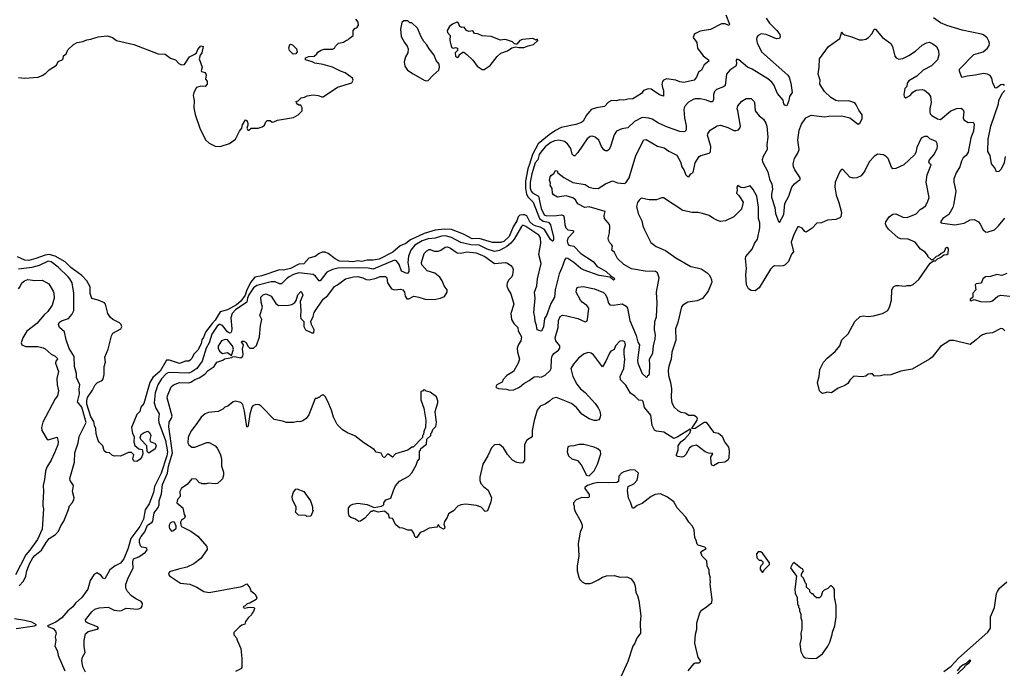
# Model space of a CAD drawing. Extents: x 2239781 to 2394849, y 665654 to 770575.
# Tile 21 of 147: x 2266646 to 2276310, y 702359 to 708750. Entities that reach past the tile are written whole.
import ezdxf

# ---------------------------------------------------------------- set-up
doc = ezdxf.new("R2010")
doc.units = 0

msp = doc.modelspace()

# ---------------------------------------------------------------- linework, layer by layer
at = {"layer": '0CON10XD'}
for points in [[(2273578.3, 708798.3), (2273613.3, 708705), (2273605, 708693.3), (2273569.1, 708709.1), (2273535, 708708.8), (2273427.6, 708652.4), (2273324, 708636), (2273277.5, 708615), (2273267.5, 708605), (2273257.5, 708575), (2273292.5, 708525), (2273299.3, 708469.3), (2273353.6, 708393.6), (2273407.5, 708355), (2273408.3, 708341.7), (2273362.5, 708305), (2273337.5, 708255), (2273307.5, 708235), (2273290, 708185), (2273265, 708156.2), (2273165, 708133.3), (2273125, 708140), (2273085, 708156.7), (2272995, 708170), (2272965, 708157.5), (2272956.4, 708143.6), (2272948.8, 708115), (2272954.2, 708085), (2272964.3, 708055), (2272965, 708000), (2272925, 708012.9), (2272845, 708066), (2272815, 708071.2), (2272770, 708055), (2272750, 708025), (2272665, 707971.2), (2272615, 707970), (2272575, 707958), (2272535, 707963.8), (2272505, 707954), (2272455, 707956), (2272425, 707940.8), (2272385, 707898.8), (2272305.9, 707884.1), (2272255, 707866.2), (2272208.3, 707811.7), (2272175, 707752.5), (2272160.7, 707739.3), (2272105, 707720.8), (2271960.5, 707689.5), (2271905, 707661.2), (2271842.1, 707617.9), (2271735, 707529.3), (2271680, 707425), (2271648.4, 707331.6), (2271633.6, 707285), (2271612, 707165), (2271610.1, 707095), (2271620.4, 707035), (2271635.1, 707005.1), (2271687.3, 706957.3), (2271748.6, 706798.6), (2271785, 706771.5), (2271835, 706760.5), (2271857.2, 706735), (2271885.5, 706614.5), (2271886.8, 706583.2), (2271875, 706576), (2271855, 706590), (2271797.7, 706687.7), (2271755, 706713.3), (2271715, 706721.6), (2271685, 706736.4), (2271652, 706765), (2271625, 706822.4), (2271605, 706833.1), (2271585, 706834.7), (2271555, 706829.6), (2271538.2, 706815), (2271524.8, 706775), (2271489.3, 706715), (2271450.4, 706619.6), (2271399.3, 706570.7), (2271365, 706560.3), (2271285, 706562), (2271155, 706601.3), (2271088.3, 706598.3), (2271003.4, 706643.4), (2270885, 706687.5), (2270815, 706691.9), (2270725, 706681.6), (2270615, 706650.6), (2270481.3, 706588.7), (2270435, 706552.5), (2270381.7, 706528.3), (2270309.4, 706465), (2270175, 706398.6), (2270115, 706387.3), (2270055, 706388.8), (2270005, 706375.2), (2269965, 706380.8), (2269915, 706370.5), (2269875, 706376), (2269785, 706379.5), (2269741.2, 706401.2), (2269675, 706454), (2269645, 706465.8), (2269614.1, 706465.9), (2269585, 706453.8), (2269547.5, 706422.5), (2269485, 706407.8), (2269435, 706350.4), (2269385, 706347.6), (2269305.3, 706305.3), (2269235, 706290.9), (2269195, 706293.9), (2269022.5, 706235), (2268955, 706221.7), (2268910, 706170), (2268871.8, 706088.2), (2268858.3, 706045), (2268816.7, 705985), (2268775, 705949.1), (2268685, 705899.9), (2268615, 705881), (2268565, 705799.2), (2268534.8, 705765.2), (2268469.8, 705680.2), (2268450.5, 705629.5), (2268433.5, 705605), (2268426.8, 705565), (2268395, 705504.3), (2268355.8, 705465), (2268335, 705421.2), (2268320, 705405), (2268305, 705397.5), (2268273.1, 705396.9), (2268215, 705374.5), (2268115, 705407.1), (2268085.6, 705404.4), (2268025, 705297.4), (2267953.5, 705236.5), (2267922.3, 705187.7), (2267865, 704981.2), (2267836, 704945), (2267825, 704902.5), (2267795, 704872.5), (2267742.5, 704745), (2267753.8, 704685), (2267768.8, 704655), (2267766.7, 704605), (2267776.4, 704566.4), (2267816.4, 704536.4), (2267846.7, 704526.7), (2267852.5, 704515), (2267853.3, 704485), (2267843.9, 704456.1), (2267827.7, 704432.3), (2267795, 704411.2), (2267767.5, 704415), (2267756.7, 704435), (2267766.4, 704476.4), (2267745, 704498.8), (2267715, 704497.5), (2267635, 704463.3), (2267595, 704466.7), (2267575, 704461.2), (2267557.7, 704467.7), (2267527.5, 704495), (2267495, 704500), (2267474.2, 704514.2), (2267462, 704565), (2267425, 704600), (2267415, 704618), (2267395, 704681.2), (2267393.2, 704735), (2267379.7, 704765), (2267372.7, 704802.7), (2267345, 704848.5), (2267305.5, 704975), (2267304.3, 705005), (2267312.4, 705037.6), (2267360.1, 705109.9), (2267387.9, 705165), (2267408.9, 705185), (2267454.5, 705205.5), (2267466.4, 705223.6), (2267473.6, 705266.4), (2267473.8, 705345), (2267489.4, 705385), (2267482.5, 705435), (2267515.4, 705515), (2267546.6, 705643.4), (2267559.7, 705670.3), (2267638.8, 705715), (2267647.3, 705732.7), (2267642.5, 705755), (2267625, 705772.5), (2267560, 705805), (2267536.2, 705826.2), (2267510.6, 705865), (2267488.8, 705955), (2267477.7, 705967.7), (2267415.7, 705995.7), (2267355, 706012.5), (2267339.3, 706059.3), (2267338.8, 706125), (2267304.1, 706185), (2267255.9, 706235.9), (2267147.7, 706315), (2267091.1, 706371.1), (2266995, 706428.4), (2266935, 706442.4), (2266895, 706437.6), (2266805, 706402.7), (2266735, 706384.7), (2266695, 706389.1), (2266625, 706419.2)], [(2266635, 708183.1), (2266694.7, 708175.3), (2266826.2, 708185), (2266868.1, 708201.9), (2266904.2, 708225), (2266935, 708256), (2267006, 708304), (2267025, 708340), (2267062.5, 708355), (2267072.5, 708365), (2267076.7, 708395), (2267101.2, 708415), (2267120, 708455), (2267174.2, 708505), (2267210, 708525), (2267265, 708534.4), (2267305, 708551.9), (2267345, 708558), (2267415, 708582), (2267505, 708592.5), (2267555.6, 708575.6), (2267595, 708545.8), (2267767.2, 708507.2), (2268005, 708414.2), (2268072.3, 708412.3), (2268125, 708372), (2268174.1, 708354.1), (2268208.3, 708318.3), (2268235, 708307.5), (2268265, 708310), (2268314.1, 708385.9), (2268365, 708410), (2268382.5, 708425), (2268393.9, 708456.1), (2268425, 708492.5), (2268446.7, 708485), (2268432.5, 708425), (2268418.3, 708401.7), (2268407.5, 708365), (2268436.7, 708285), (2268428.3, 708248.3), (2268431.7, 708241.7), (2268465, 708230), (2268477, 708207), (2268470, 708165), (2268487, 708147), (2268487.5, 708115), (2268467, 708093), (2268425, 708096.7), (2268382.5, 708085), (2268354.2, 708035.8), (2268347.5, 708005), (2268359.4, 707955), (2268354.4, 707885), (2268367.3, 707817.3), (2268415, 707683.3), (2268468.3, 707568.3), (2268505, 707537.5), (2268565, 707507.5), (2268615, 707503.3), (2268706.1, 707533.9), (2268763, 707577), (2268803.9, 707656.1), (2268826.1, 707683.9), (2268834.1, 707715.9), (2268863, 707767), (2268875, 707760), (2268886.2, 707735), (2268886.7, 707715), (2268876.7, 707685), (2268885, 707663.8), (2268896, 707664), (2268917, 707683), (2268985, 707683.8), (2269025, 707696.2), (2269050, 707715), (2269062.5, 707747.5), (2269075, 707760), (2269105, 707760), (2269125, 707743.3), (2269140, 707745), (2269175, 707763.3), (2269335, 707788.1), (2269378.8, 707815), (2269417.5, 707855), (2269420, 707885), (2269405, 707910), (2269385, 707910), (2269371.7, 707921.7), (2269361.7, 707931.7), (2269360, 707945), (2269378.3, 707951.7), (2269408.3, 707981.7), (2269441.7, 707988.3), (2269468.3, 708001.7), (2269525, 708012.5), (2269575, 708006.7), (2269611.7, 707991.7), (2269623.6, 707993.6), (2269763.8, 708086.2), (2269905, 708128.8), (2269917.5, 708155), (2269911.2, 708175), (2269839.5, 708229.5), (2269794.1, 708244.1), (2269715, 708282.5), (2269625, 708310), (2269543, 708323), (2269517, 708337), (2269450, 708355), (2269450, 708375), (2269485, 708387.5), (2269535, 708392.5), (2269562.5, 708415), (2269570.7, 708429.3), (2269605, 708450), (2269635, 708460), (2269715, 708460), (2269735, 708470), (2269745, 708490), (2269775, 708520), (2269825, 708530), (2269855, 708550), (2269868.3, 708551.7), (2269880, 708565), (2269920, 708595), (2269920, 708645), (2269940, 708665), (2269955, 708670), (2269972.5, 708695), (2269966.7, 708725), (2269946.4, 708756.4)], [(2273973.5, 708765), (2274005, 708716), (2274077.5, 708645), (2274105.6, 708605.6), (2274110, 708585), (2274103.6, 708566.4), (2274075, 708562), (2273972.5, 708605), (2273925, 708610), (2273893.9, 708596.1), (2273882.3, 708577.7), (2273879.2, 708555), (2273885, 708523.3), (2273927.5, 708435), (2274183.8, 708205), (2274196.7, 708185), (2274214.3, 708125), (2274226.4, 708033.6), (2274200, 707995), (2274196, 707955), (2274175, 707902.5), (2274155, 707910), (2274146, 707925), (2274139.4, 707959.4), (2274085.4, 708025.4), (2274049.2, 708109.2), (2274027.2, 708137.2), (2273988.5, 708168.5), (2273835, 708262.5), (2273788, 708285), (2273705, 708356.7), (2273685, 708362.5), (2273677, 708353), (2273680, 708315), (2273673.3, 708295), (2273616.6, 708253.4), (2273584.5, 708215.5), (2273570.8, 708105), (2273555, 708091.9), (2273484, 708065), (2273465, 708046), (2273456.2, 708015), (2273455.3, 707964.7), (2273445, 707944.3), (2273425, 707942.7), (2273388.3, 707958.3), (2273325, 707973.7), (2273276.7, 707973.3), (2273255, 707966.5), (2273211.8, 707938.2), (2273178.5, 707905), (2273166.5, 707885), (2273163.8, 707865), (2273172, 707785), (2273188, 707708), (2273188.1, 707671.9), (2273180, 707655), (2273165, 707649.4), (2273125, 707651.2), (2273005.3, 707695.3), (2272915, 707732.2), (2272855, 707772.2), (2272822.4, 707782.4), (2272755, 707790.6), (2272681.2, 707748.8), (2272615, 707687.1), (2272555, 707677.5), (2272505, 707654.2), (2272481.4, 707618.6), (2272445, 707503.3), (2272430, 707475), (2272415, 707461.2), (2272395, 707462), (2272380.3, 707470.3), (2272355.6, 707505), (2272328.6, 707565), (2272295, 707597.1), (2272265, 707605.6), (2272245, 707602.9), (2272215, 707578.9), (2272125, 707444.3), (2272095, 707414.2), (2272084.3, 707414.3), (2272069.5, 707429.5), (2272055.4, 707485), (2272021.7, 707531.7), (2271992.2, 707552.2), (2271936.3, 707566.3), (2271895, 707559.1), (2271859.1, 707545), (2271805.2, 707504.8), (2271771.7, 707461.7), (2271745, 707424.5), (2271731.9, 707375), (2271704, 707345), (2271673.1, 707235), (2271657.1, 707155), (2271655.8, 707095.8), (2271665, 707064.5), (2271678.3, 707048.3), (2271737.7, 707015), (2271764.8, 706895.2), (2271795, 706834.8), (2271815, 706824.5), (2271915, 706827.1), (2271964.6, 706834.6), (2271985, 706825.8), (2271991.5, 706805), (2271995.3, 706735), (2272006, 706705), (2272025, 706684.7), (2272075, 706677.9), (2272085.8, 706665), (2272027, 706603), (2272020.6, 706575), (2272026.7, 706546.7), (2272036.6, 706536.6), (2272085, 706525.4), (2272154.1, 706454.1), (2272275, 706375.4), (2272315, 706326.9), (2272335, 706316.2), (2272400.8, 706275), (2272450, 706230), (2272476.7, 706215), (2272486.7, 706205), (2272475, 706192), (2272440, 706220), (2272335, 706237.9), (2272185, 706289.1), (2272155, 706305.5), (2272085.2, 706365.2), (2272025, 706405.5), (2272005, 706408.9), (2271995, 706395.7), (2271967.3, 706312.7), (2271940, 706255), (2271901.3, 706095), (2271895.7, 706025), (2271857.7, 705962.3), (2271815, 705846), (2271795.4, 705814.6), (2271786.2, 705733.8), (2271775, 705702.5), (2271765, 705690), (2271724, 705704), (2271720, 705745), (2271704.6, 705785), (2271702.4, 705827.6), (2271690.9, 705875), (2271705.3, 706015), (2271698.8, 706075), (2271723.2, 706135), (2271727.5, 706205), (2271765.3, 706355), (2271741.5, 706445), (2271761.9, 706555), (2271756.1, 706606.1), (2271741.2, 706635), (2271615, 706718.5), (2271585, 706730.8), (2271570.1, 706719.9), (2271498.6, 706595), (2271465.7, 706554.3), (2271427.2, 706522.8), (2271355, 706483.5), (2271305, 706474), (2271235, 706495.2), (2271155, 706534.2), (2271075, 706540.1), (2270975, 706561.3), (2270885, 706609.1), (2270825, 706625.5), (2270786.6, 706623.5), (2270725, 706603.6), (2270655, 706598.3), (2270595, 706577.9), (2270525.3, 706535), (2270485.7, 706485), (2270463.3, 706426.7), (2270456, 706366), (2270465.8, 706305), (2270463.9, 706276.1), (2270455, 706260), (2270445, 706256.9), (2270395, 706280.5), (2270371.8, 706345), (2270345, 706380), (2270325, 706389.2), (2270115, 706299), (2270065, 706309.2), (2269975, 706313.4), (2269768.6, 706308.6)], [(2276311.2, 708105), (2276295, 708113.1), (2276275, 708108.5), (2276235, 708080), (2276218.8, 708078.8), (2276212, 708105), (2276197.5, 708127.5), (2276188.5, 708175), (2276170.2, 708200.2), (2276145, 708214.4), (2276105, 708221.5), (2276025, 708204.1), (2275945, 708195.4), (2275891.7, 708181.7), (2275869.2, 708245), (2275871.2, 708265), (2276011.7, 708408.3), (2276102.5, 708435), (2276145, 708471.2), (2276162, 708495), (2276166, 708515), (2276159.5, 708539.5), (2276140.5, 708570.5), (2276105, 708600), (2276085, 708606.7), (2275895, 708645.8), (2275745, 708691.4), (2275685, 708718.9), (2275615, 708769.6)], [(2270635, 708150), (2270655, 708152.5), (2270703.6, 708206.4), (2270760, 708255), (2270767.5, 708285), (2270761.7, 708311.7), (2270735, 708350), (2270715, 708400), (2270663.9, 708463.9), (2270643, 708503), (2270612.5, 708535), (2270585, 708580), (2270550, 708665), (2270495, 708720), (2270475, 708720), (2270455, 708740), (2270415, 708740), (2270398.3, 708721.7), (2270383.9, 708656.1), (2270391.2, 708585), (2270423.8, 708525), (2270450.6, 708490.6), (2270457.5, 708465), (2270454.3, 708425), (2270433.8, 708385), (2270420, 708335), (2270425, 708292.5), (2270453.8, 708255), (2270507.9, 708217.9), (2270615, 708156.7), (2270635, 708150)], [(2271205, 708260), (2271265, 708300), (2271331.4, 708388.6), (2271368.1, 708421.9), (2271435, 708444.2), (2271475, 708473.3), (2271515, 708483.3), (2271546.4, 708476.4), (2271595, 708477.5), (2271635, 708494.2), (2271690, 708505), (2271730, 708545), (2271728.3, 708558.3), (2271715, 708550), (2271683.6, 708563.6), (2271580, 708555), (2271556.1, 708543.9), (2271525, 708510), (2271515, 708510), (2271503.6, 708513.6), (2271483.6, 708533.6), (2271425, 708552), (2271405, 708556.2), (2271365, 708547.5), (2271275, 708583.3), (2271185, 708590), (2271141.7, 708611.7), (2271110, 708615), (2271095, 708640), (2271053, 708633), (2271030, 708645), (2271007, 708677), (2270985, 708672.5), (2270965, 708683.3), (2270953.3, 708715), (2270935, 708726), (2270893.4, 708706.6), (2270865, 708683.3), (2270842.5, 708645), (2270843.3, 708625), (2270870, 708595), (2270866.7, 708545), (2270885, 708477.5), (2270905, 708470), (2270925, 708477.5), (2270941.7, 708471.7), (2270941.7, 708448.3), (2270920, 708425), (2270925, 708390), (2270931.7, 708381.7), (2270945, 708380), (2270960, 708395), (2270960, 708405), (2270995, 708430), (2271005, 708430), (2271035, 708407.5), (2271095, 708353.3), (2271136.7, 708295), (2271185, 708261.2), (2271205, 708260)], [(2272904.2, 705964.2), (2272896.8, 706075), (2272921.1, 706215), (2272905, 706263.8), (2272885, 706278.1), (2272785, 706278.5), (2272651.9, 706301.9), (2272576.5, 706346.5), (2272513.3, 706405), (2272485, 706463.3), (2272457.5, 706485), (2272463.3, 706525), (2272455, 706542.5), (2272437.7, 706557.7), (2272425.8, 706585), (2272423.1, 706605), (2272434.2, 706655), (2272438.8, 706718.8), (2272435, 706736.7), (2272385, 706797.5), (2272382.5, 706825), (2272393.3, 706865), (2272235, 706912), (2272194.3, 706904.3), (2272125, 706941.2), (2272100.3, 706980.3), (2272075, 706999.2), (2272008.3, 707018.3), (2271962.3, 707012.3), (2271925, 707007.5), (2271885, 707028.8), (2271875.8, 707045), (2271872.3, 707092.3), (2271853.8, 707125), (2271856.2, 707145), (2271847.5, 707175), (2271852.5, 707205), (2271866.1, 707223.9), (2271889.3, 707240.7), (2271905, 707267.5), (2271920, 707265), (2271927.5, 707245), (2271988.3, 707198.3), (2272075, 707149.4), (2272195, 707132.5), (2272236.7, 707105), (2272274.6, 707094.6), (2272325, 707093.1), (2272395, 707138.1), (2272465, 707165.6), (2272515, 707147.8), (2272580.3, 707139.7), (2272595, 707148.8), (2272629.4, 707195), (2272694.4, 707415), (2272771.7, 707568.3), (2272795, 707574.2), (2272905, 707506.9), (2272972.4, 707492.4), (2273017.3, 707457.3), (2273095, 707418), (2273132.9, 707355), (2273145.6, 707305), (2273165.8, 707275), (2273185, 707227.5), (2273199.3, 707209.3), (2273215, 707207.5), (2273233.3, 707235), (2273255, 707250), (2273274.6, 707345.4), (2273314.2, 707405), (2273332.9, 707417.1), (2273412, 707438), (2273427.8, 707452.2), (2273428.2, 707505), (2273398, 707615), (2273400.3, 707629.7), (2273424.2, 707665.8), (2273492.8, 707707.2), (2273525, 707714.4), (2273595, 707690.4), (2273655, 707660.7), (2273675, 707660.4), (2273700.4, 707669.6), (2273715.4, 707684.6), (2273721.1, 707705), (2273695.7, 707855), (2273687.5, 707875), (2273694, 707905), (2273735, 707951.2), (2273775, 707976.9), (2273825.7, 707975.7), (2273851.2, 707951.2), (2273858, 707935), (2273865.8, 707855), (2273904.2, 707805), (2273945, 707774), (2273968.9, 707735), (2273978.2, 707705), (2273989.4, 707595), (2273978.9, 707525), (2273983.6, 707475), (2273942.1, 707405), (2273933.1, 707375), (2273937.7, 707355), (2273988, 707255), (2274004.7, 707185), (2274027.2, 707135), (2274033.9, 707085), (2274024.1, 707035), (2274025, 707006.7), (2274058.5, 706905), (2274065.4, 706845), (2274095, 706766.7), (2274105, 706757.5), (2274146.7, 706835), (2274155.3, 706944.7), (2274195, 707015.8), (2274225.9, 707104.1), (2274251.7, 707138.3), (2274287, 707167), (2274305, 707181.2), (2274307.5, 707195), (2274254.1, 707274.1), (2274240.9, 707305), (2274238.5, 707335), (2274250.5, 707385), (2274282.1, 707437.9), (2274296.4, 707475), (2274283.8, 707565), (2274295.4, 707665), (2274319.5, 707725), (2274362.9, 707787.1), (2274415, 707812.5), (2274545, 707796.9), (2274586.6, 707803.4), (2274715, 707805.7), (2274795, 707785.8), (2274875, 707723.8), (2274893.3, 707735), (2274916.2, 707775), (2274915, 707816.7), (2274881.3, 707861.3), (2274855.8, 707915), (2274841.7, 707931.7), (2274785, 707952.5), (2274685, 707950), (2274655, 707957.7), (2274608.5, 707985), (2274545.3, 708045.3), (2274500, 708115), (2274502.5, 708155), (2274483.8, 708215), (2274494.2, 708285), (2274496.2, 708365), (2274585, 708488), (2274695, 708566.7), (2274715, 708630), (2274723.3, 708613.3), (2274740, 708600), (2274815, 708581.4), (2274885, 708552.9), (2274918.3, 708551.7), (2274951.4, 708558.6), (2274976.7, 708575), (2275013.3, 708615), (2275033.6, 708656.4), (2275045, 708656.7), (2275114.5, 708574.5), (2275197.3, 708517.3), (2275212, 708485), (2275235, 708392.5), (2275247.5, 708375), (2275275, 708361.2), (2275315, 708368.8), (2275372.7, 708397.3), (2275437.9, 708442.1), (2275505, 708501.2), (2275546.1, 708523.9), (2275575, 708528.8), (2275607, 708513), (2275644, 708485), (2275664.3, 708445), (2275668.6, 708405), (2275653.4, 708356.6), (2275595, 708298.1), (2275514.2, 708255), (2275452.9, 708195), (2275371.7, 708148.3), (2275356.7, 708125), (2275352.5, 708095), (2275333.8, 708075), (2275323.8, 708015), (2275327.5, 707995), (2275345, 707982.5), (2275385, 708006), (2275412.5, 708037.5), (2275445, 708056.7), (2275505, 708064.7), (2275525, 708058.9), (2275566.1, 708026.1), (2275583.9, 707995), (2275591.8, 707935), (2275578.2, 707875), (2275577.9, 707845), (2275583.1, 707825), (2275599.6, 707809.6), (2275655, 707774.6), (2275685, 707770.6), (2275785, 707855.6), (2275845, 707877.5), (2275885, 707881.2), (2275906.1, 707866.1), (2275913.8, 707845), (2275905.8, 707785), (2275912, 707765), (2275955, 707740), (2276005, 707743.3), (2276013.8, 707725), (2276006.9, 707655), (2275979.8, 707590.2), (2275955, 707447.5), (2275935.6, 707415), (2275907.7, 707392.3), (2275888.5, 707361.5), (2275872.5, 707305), (2275836.5, 707245), (2275813.9, 707186.1), (2275812.9, 707155), (2275832.5, 707065), (2275815.7, 706945), (2275804.2, 706905), (2275766.7, 706835), (2275705, 706795.6), (2275684.3, 706764.3), (2275690, 706755), (2275705, 706750.6), (2275825, 706733.8), (2275915, 706751.6), (2275975, 706784.6), (2276015, 706786.5), (2276055, 706764.2), (2276072.8, 706742.8), (2276101.9, 706685), (2276125, 706666.7), (2276142.2, 706662.2), (2276215, 706685.4), (2276252.5, 706725), (2276315, 706800.8)], [(2269331.7, 708411.7), (2269295, 708446.2), (2269287.1, 708475), (2269297.5, 708505), (2269305, 708508.8), (2269322.3, 708502.3), (2269363.2, 708463.2), (2269370, 708435), (2269355, 708413.3), (2269331.7, 708411.7)], [(2276317.1, 707405), (2276309.2, 707345), (2276278.3, 707281.7), (2276255, 707258.8), (2276234.1, 707254.1), (2276216, 707295), (2276183.8, 707335), (2276172.5, 707415), (2276148.8, 707455), (2276150.5, 707575), (2276176.6, 707705), (2276252.9, 707925), (2276257.1, 707955), (2276290, 708025), (2276315.8, 708055)], [(2276315, 705693.8), (2276295, 705712.5), (2276275, 705718), (2276192.5, 705675), (2276135, 705668.8), (2276095, 705654), (2276065, 705636), (2276035, 705604), (2275975, 705560), (2275815, 705600), (2275775, 705599.2), (2275685, 705540.8), (2275600.8, 705435), (2275576.1, 705413.9), (2275405, 705315.8), (2275295, 705297.5), (2275195, 705262), (2275159.3, 705259.3), (2275135, 705262.5), (2275095, 705252.5), (2275035, 705250), (2275015, 705270), (2274995, 705272.5), (2274975, 705267.5), (2274951.7, 705248.3), (2274915, 705242.5), (2274833, 705247), (2274795, 705210), (2274772.5, 705175), (2274745, 705156.7), (2274679.3, 705130.7), (2274615, 705083.3), (2274575, 705090.8), (2274525, 705076.7), (2274515, 705083.3), (2274496.2, 705105), (2274476.7, 705185), (2274493.8, 705246.2), (2274498.8, 705315), (2274536, 705385), (2274571.2, 705425), (2274648.7, 705491.3), (2274694, 705545), (2274714, 705605), (2274775.8, 705664.2), (2274842.5, 705785), (2274895, 705833.3), (2274925, 705840), (2274975, 705833.8), (2275025, 705840), (2275115.9, 705864.1), (2275165.9, 705894.1), (2275186.2, 705935), (2275203.3, 705995), (2275207.5, 706095), (2275223.6, 706126.4), (2275245, 706137.5), (2275275, 706140), (2275335, 706132.5), (2275355, 706140), (2275391.7, 706138.3), (2275415, 706147.5), (2275471.7, 706198.3), (2275580.7, 706359.3), (2275615, 706380), (2275635, 706380), (2275655, 706400), (2275685, 706412.5), (2275715, 706440), (2275745, 706442.5), (2275757.5, 706455), (2275762.5, 706502.5), (2275745, 706512.5), (2275732.5, 706505), (2275719.3, 706470.7), (2275690, 706455), (2275665, 706430), (2275640, 706425), (2275608.3, 706391.7), (2275595, 706390), (2275560, 706425), (2275560, 706435), (2275532.5, 706465), (2275488.8, 706495), (2275435, 706564), (2275365, 706593.5), (2275295, 706598.2), (2275267.7, 706607.7), (2275172.7, 706692.7), (2275150, 706725), (2275143.1, 706745), (2275148.1, 706765), (2275180.4, 706815), (2275215, 706841.1), (2275245, 706844.3), (2275315, 706810), (2275355, 706805.7), (2275445, 706844.3), (2275483.2, 706886.8), (2275517.5, 706905), (2275535, 706922.5), (2275555, 706959.2), (2275571.5, 707005), (2275543.1, 707155), (2275551.9, 707225), (2275593.3, 707325), (2275575, 707337.5), (2275570, 707355), (2275576, 707375), (2275617.4, 707422.6), (2275650.9, 707485), (2275654.4, 707505), (2275652.3, 707532.3), (2275642, 707552), (2275580.3, 707580.3), (2275555, 707602), (2275525, 707602), (2275493.8, 707585), (2275452.5, 707495), (2275441.4, 707445), (2275428.7, 707421.3), (2275325, 707323.8), (2275245, 707288.8), (2275216.4, 707286.4), (2275202.3, 707302.3), (2275171.2, 707385), (2275155, 707403.3), (2275125, 707421.2), (2275065, 707428.8), (2275033, 707407), (2274983.3, 707355), (2274941.2, 707265), (2274905, 707216.7), (2274863.8, 707196.2), (2274825, 707193.3), (2274793.9, 707203.9), (2274725, 707277.5), (2274713, 707277), (2274695, 707260), (2274650, 707155), (2274648, 707105), (2274660, 707025), (2274686.2, 706955), (2274711.2, 706855), (2274706.7, 706815), (2274695, 706803.8), (2274655, 706788), (2274575, 706780), (2274515, 706756.2), (2274468.3, 706751.7), (2274425, 706702.5), (2274366.4, 706663.6), (2274350.7, 706670.7), (2274325, 706702.5), (2274295, 706716), (2274282.5, 706715), (2274247.1, 706645), (2274217.5, 706565), (2274239.5, 706470.5), (2274222.2, 706447.8), (2274190.6, 706375), (2274157.9, 706342.1), (2274138.1, 706331.9), (2274105, 706328.2), (2274055, 706332.9), (2274035, 706320.6), (2274015, 706298.1), (2273905, 706115.7), (2273865, 706086.5), (2273825, 706089.6), (2273798.1, 706105), (2273780.5, 706145), (2273772.3, 706245), (2273778.2, 706305), (2273769.6, 706405), (2273773.5, 706425), (2273835, 706497.1), (2273857.9, 706552.1), (2273887.1, 706595), (2273910, 706705), (2273909.2, 706755), (2273897.7, 706797.7), (2273898.3, 706908.3), (2273882.5, 707015), (2273845, 707082.5), (2273815, 707116.7), (2273755, 707097.5), (2273723, 707103), (2273695, 707122.5), (2273683.8, 707105), (2273687.5, 707075), (2273682.5, 707045), (2273705, 707022.5), (2273747.7, 706957.7), (2273730.7, 706889.3), (2273655, 706813.8), (2273575, 706773.8), (2273525, 706768.8), (2273496.1, 706776.1), (2273457.1, 706797.1), (2273412.5, 706825), (2273347, 706847), (2273305, 706855.8), (2273245, 706855.8), (2273155, 706874.3), (2272965, 707000), (2272945, 707000), (2272895, 706980), (2272825, 706981.2), (2272745, 706995.8), (2272725, 706978.8), (2272710.8, 706955), (2272700.8, 706915), (2272715.8, 706845), (2272752.5, 706775), (2272762.5, 706725), (2272779.2, 706685), (2272840.7, 706560.7), (2272891.7, 706521.7), (2272985, 706483.8), (2273085, 706410), (2273233.3, 706325), (2273295, 706312.5), (2273333.9, 706303.9), (2273392.5, 706265), (2273412.5, 706245), (2273425, 706220), (2273436.7, 706195), (2273439.3, 706170.7), (2273403.3, 706085), (2273347.3, 706012.7), (2273295, 705990), (2273202.5, 705975), (2273155.6, 705944.4), (2273142, 705928), (2273106.4, 705775), (2273083.5, 705715), (2273087.4, 705602.6), (2273047.1, 705485), (2273040.6, 705415), (2273017.3, 705347.3), (2273010, 705305), (2273014.6, 705255), (2273034.6, 705185), (2273042.6, 705122.6), (2273039.1, 705035), (2273045.5, 704985), (2273069.1, 704945), (2273105, 704911.5), (2273135, 704896.2), (2273178.8, 704888.8)], [(2267292.2, 702342.2), (2267265.7, 702395), (2267254.4, 702455), (2267262.7, 702487.3), (2267288.9, 702535), (2267279.1, 702589.1), (2267278.2, 702651.8), (2267293.1, 702716.9), (2267317.9, 702742.1), (2267406, 702764), (2267418, 702775), (2267410, 702785), (2267307.1, 702825), (2267295.6, 702835), (2267293.5, 702855), (2267355, 702934.3), (2267385, 702958.6), (2267425, 702974), (2267515, 702980), (2267571.7, 702951.7), (2267625, 702944.3), (2267645, 702947.1), (2267691.3, 702968.7), (2267805, 702960.5), (2267837.6, 702972.4), (2267849.3, 702990.7), (2267850, 703015), (2267837.5, 703035), (2267785, 703062.9), (2267745, 703092.5), (2267704.5, 703135), (2267688.1, 703165), (2267686.9, 703205), (2267714.1, 703275.9), (2267758.6, 703361.4), (2267755.9, 703425), (2267764.6, 703455), (2267815, 703472.7), (2267880.4, 703519.6), (2267898.5, 703541.5), (2267895.5, 703555), (2267885, 703562.3), (2267845, 703568.4), (2267831, 703581), (2267820.7, 703615), (2267823.3, 703645), (2267837.1, 703672.9), (2267875, 703721.2), (2267899.5, 703785), (2267945, 703813.6), (2267952.9, 703825), (2267964.7, 703905.3), (2268005, 703958.6), (2268015.8, 703984.2), (2268014.7, 704025), (2268038, 704092), (2268047.1, 704182.9), (2268095.5, 704295), (2268107.1, 704365), (2268145.1, 704495), (2268109, 704751), (2268112.4, 704797.6), (2268136.8, 704835), (2268141.8, 704855), (2268094, 705036), (2268095.4, 705055), (2268132.1, 705145), (2268154.2, 705165), (2268215, 705185.9), (2268305, 705183.2), (2268325, 705189.2), (2268363.4, 705216.6), (2268406.7, 705233.3), (2268462.5, 705267.5), (2268495, 705302.9), (2268553.8, 705345), (2268580, 705385), (2268640, 705405), (2268655, 705417.5), (2268727, 705433), (2268735, 705440), (2268755, 705442.5), (2268815, 705428), (2268835, 705443.8), (2268838.9, 705465), (2268832.3, 705515), (2268843.1, 705555), (2268824, 705585), (2268827.5, 705592.5), (2268845, 705593.8), (2268868.3, 705578.3), (2268885, 705543.3), (2268905, 705523.8), (2268940, 705525), (2268970.7, 705549.3), (2268998.8, 705635), (2269010, 705745), (2269023.6, 705803.6), (2269002, 705845), (2269030, 705925), (2269015.6, 705975), (2269013.3, 706025), (2269035, 706048.9), (2269066.3, 706056.3), (2269113.3, 706035), (2269161.1, 705961.1), (2269185, 705942.5), (2269285.5, 705944.5), (2269317.9, 705952.1), (2269347, 705973), (2269359.5, 705990.5), (2269375, 706047.5), (2269405, 706080), (2269415, 706070), (2269423.8, 706045), (2269398.3, 705981.7), (2269404.4, 705894.4), (2269400.9, 705835), (2269405, 705813.8), (2269435.8, 705784.2), (2269435.7, 705735.7), (2269452.4, 705702.4), (2269512.6, 705672.6), (2269534.5, 705675.5), (2269536.2, 705705), (2269508.9, 705755), (2269504.4, 705785), (2269527.8, 705835), (2269537.8, 705875), (2269625, 706004), (2269669.8, 706040.2), (2269735, 706130), (2269765.6, 706144.4), (2269845, 706205.8), (2269922.5, 706225), (2269965, 706227.1), (2270015, 706213.6), (2270045, 706197.8), (2270075, 706195.5), (2270145, 706210), (2270185, 706227.1), (2270236.2, 706226.2), (2270250, 706215), (2270256.4, 706165), (2270294.2, 706105), (2270325, 706096.9), (2270385, 706104), (2270405, 706097.5), (2270424.2, 706075), (2270429.1, 706035), (2270445, 706009.4), (2270465, 706006.9), (2270515, 706033.1), (2270564.2, 706025.8), (2270625, 706004.4), (2270715, 706001.1), (2270774.6, 706015.4), (2270815, 706032.5), (2270840, 706075), (2270840, 706095), (2270810.8, 706135), (2270794, 706185), (2270770.6, 706220.6), (2270721.7, 706261.7), (2270645, 706282), (2270592.1, 706342.1), (2270590, 706365), (2270615.8, 706454.2), (2270640.9, 706479.1), (2270665, 706492), (2270675, 706494), (2270715, 706476.9), (2270755, 706477.1), (2270780, 706485), (2270823.2, 706516.8), (2270845, 706518.1), (2270875, 706505.6), (2270939.4, 706459.4), (2270975, 706456.9), (2271035, 706468.3), (2271125, 706460), (2271211.9, 706425), (2271304.7, 706354.7), (2271415, 706366.2), (2271435, 706360), (2271466.7, 706335), (2271483.3, 706315), (2271490, 706295), (2271483.3, 706245), (2271476.1, 706223.9), (2271447.5, 706195), (2271430, 706165), (2271427, 706137), (2271439.3, 706099.3), (2271465, 706057.5), (2271497.1, 705955), (2271466.7, 705865), (2271473.9, 705803.9), (2271494.4, 705764.4), (2271536.7, 705725), (2271537.5, 705695), (2271570, 705635), (2271566, 705595), (2271540.3, 705559.7), (2271529.2, 705525), (2271532.5, 705485), (2271552, 705415), (2271538.6, 705375), (2271491.4, 705295), (2271426.5, 705253.5), (2271390, 705215), (2271381.2, 705188.8), (2271329.2, 705165), (2271320.6, 705145), (2271328, 705135), (2271345, 705128.5), (2271425, 705120.6), (2271455, 705112), (2271495, 705115.8), (2271550.2, 705139.8), (2271595, 705176.8), (2271645.6, 705204.4), (2271695, 705241.5), (2271725, 705246.6), (2271745, 705242.5), (2271765, 705240), (2271805, 705258.1), (2271853.8, 705305), (2271862.7, 705325), (2271865, 705420), (2271872.1, 705445), (2271889.5, 705470.5), (2271934.3, 705505), (2271946.9, 705525), (2271946.9, 705545), (2271908.6, 705595), (2271900, 705625), (2271930, 705725), (2271935.6, 705794.4), (2271950, 705835), (2271973.2, 705846.8), (2272017.7, 705842.3), (2272125, 705814.4), (2272195, 705780.8), (2272210.9, 705789.1), (2272220, 705805), (2272232.9, 705915), (2272213.6, 705943.6), (2272166.1, 705976.1), (2272151.1, 705995), (2272107.1, 706075), (2272113.1, 706116.9), (2272125.8, 706124.2), (2272175, 706130), (2272287.1, 706107.1), (2272375, 706071.4), (2272393, 706053), (2272407.5, 706025), (2272425.4, 705965.4), (2272438.9, 705948.9), (2272475, 705944.6), (2272558.5, 705958.5), (2272597.1, 705935), (2272612.5, 705915), (2272635.9, 705795), (2272697.2, 705647.2), (2272712.9, 705582.9), (2272730, 705555), (2272710, 705405), (2272712.9, 705375), (2272754.3, 705274.3), (2272795, 705240), (2272808.3, 705241.7), (2272810, 705255), (2272820, 705260), (2272826.7, 705273.3), (2272831.9, 705355), (2272828.6, 705415), (2272858.8, 705475), (2272865.4, 705545), (2272884.4, 705614.4), (2272886.4, 705655), (2272877.7, 705705), (2272880, 705785), (2272895, 705830), (2272904.2, 705964.2)], [(2266641.9, 703188.1), (2266683.1, 703235), (2266706.8, 703285), (2266716, 703335), (2266741.9, 703405), (2266775.3, 703465), (2266793.9, 703486.1), (2266861.2, 703538.8), (2266905.2, 703615), (2266935, 703653.9), (2266997.5, 703695), (2267026.1, 703725), (2267050.5, 703779.5), (2267080.6, 703825), (2267125, 703937.5), (2267133.3, 703975), (2267160.8, 704005), (2267176.9, 704035), (2267179.4, 704055), (2267165.8, 704115), (2267172.9, 704175), (2267141.4, 704225), (2267138.6, 704245), (2267184.4, 704405), (2267188.5, 704495), (2267221.1, 704595), (2267231, 704655), (2267298.4, 704795), (2267255, 704943.5), (2267214.2, 704995.8), (2267233.5, 705075), (2267228.2, 705125), (2267235.7, 705165), (2267204.5, 705235), (2267202.2, 705275), (2267184.5, 705345), (2267182, 705442), (2267130.5, 705520.5), (2267103.1, 705605), (2267085.6, 705685), (2267037.5, 705725), (2267026.7, 705755), (2267033.5, 705775), (2267055, 705791.8), (2267125, 705815.7), (2267156.9, 705855), (2267176, 705894), (2267177.8, 706065), (2267159.5, 706165), (2267139.6, 706205), (2267122.3, 706225), (2267025, 706318.4), (2266955, 706371.9), (2266925, 706378), (2266836, 706334), (2266765, 706315.9), (2266635, 706298.7)], [(2269768.6, 706308.6), (2269715, 706295.2), (2269660.7, 706269.3), (2269595, 706183.5), (2269584.3, 706184.2), (2269549.8, 706229.8), (2269525, 706248.1), (2269385, 706263.7), (2269332.2, 706247.8), (2269290.7, 706225), (2269264, 706206), (2269215, 706154.6), (2269195, 706156.8), (2269155, 706174.4), (2269115, 706174.8), (2268975, 706140.5), (2268940, 706115), (2268895, 706046.2), (2268881.4, 706015), (2268874.2, 705975.8), (2268765, 705901.1), (2268731.7, 705865), (2268717, 705823), (2268729.1, 705715), (2268725, 705686.2), (2268716.7, 705673.3), (2268705, 705671.2), (2268685, 705683.3), (2268635.1, 705745.1), (2268615, 705757.1), (2268603.5, 705755), (2268585, 705739.4), (2268530.5, 705659.5), (2268506, 705575), (2268475, 705522.5), (2268437, 705395), (2268385, 705325.2), (2268335, 705290), (2268305, 705278.3), (2268105, 705283.6), (2268085, 705271.3), (2268039, 705221), (2268002.7, 705165), (2267976.7, 705085), (2267964.8, 704985), (2267982.4, 704935), (2268015, 704878.8), (2268007.7, 704825), (2268010.2, 704795), (2268075.9, 704615.9), (2268096.6, 704506.6), (2268091.6, 704465), (2268035.1, 704295), (2267970.2, 704165), (2267960.8, 704105), (2267915.9, 703995), (2267879, 703935), (2267861.5, 703845), (2267825, 703770.5), (2267737.6, 703655), (2267711.1, 703558.9), (2267669.6, 703455), (2267635, 703412.7), (2267582.5, 703385), (2267530.6, 703345), (2267480.7, 703259.3), (2267465, 703263.3), (2267440.8, 703295), (2267404.1, 703315.9), (2267375, 703296.2), (2267336.9, 703243.1), (2267315.6, 703155), (2267255.4, 703074.6), (2267192.3, 703017.7), (2267167.6, 702982.4), (2267117.5, 702945), (2267058, 702875), (2266999.1, 702830.9), (2266917.5, 702795), (2266930, 702785), (2266975, 702770.5), (2266998.9, 702745), (2267004.6, 702725), (2266992.9, 702685), (2267000, 702655), (2266989.6, 702595), (2267013.6, 702555), (2267024.5, 702504.5), (2267088.6, 702355)], [(2276333.4, 706256.6), (2276285, 706238.6), (2276236.1, 706246.1), (2276175, 706227.5), (2276125, 706223.8), (2276100, 706205), (2276090, 706175), (2276078.3, 706161.7), (2276032.5, 706155), (2276023.8, 706145), (2276030, 706095), (2276002.5, 706065), (2276000, 706025), (2275975, 706000), (2275973.9, 705993.9), (2275985, 705987.5), (2276015, 706002.5), (2276075, 705981.2), (2276135, 705978), (2276175, 705983.1), (2276195, 705990), (2276246.7, 706035), (2276275, 706042.5), (2276362.9, 706032.9)], [(2266635, 706105.6), (2266648.5, 706121.5), (2266668.1, 706165), (2266694, 706185), (2266725, 706198.2), (2266795, 706188.9), (2266865, 706190), (2266931.2, 706155), (2266975.8, 706085), (2266980.8, 706065), (2266984.3, 706015), (2266966, 705945), (2266921.4, 705885), (2266885, 705852), (2266815.4, 705764.6), (2266715, 705691.2), (2266676, 705625), (2266660, 705575), (2266666.7, 705555), (2266705, 705539.2), (2266825, 705540), (2266875, 705525.8), (2266895, 705516.2), (2266955.5, 705465.5), (2266995.8, 705445), (2267014.2, 705425), (2267015.7, 705415), (2267000.8, 705395), (2266997.8, 705375), (2267025.4, 705295), (2267009.4, 705225), (2267014.3, 705165), (2267028.1, 705105), (2267015.6, 705054.4), (2266994, 705025), (2266872.3, 704797.7), (2266860, 704745), (2266862.5, 704715), (2266915, 704627.5), (2266925, 704623.3), (2267015, 704650), (2267023.8, 704605), (2267019.2, 704575), (2266986.7, 704495), (2266955, 704424), (2266911.9, 704355), (2266897.8, 704315), (2266890.8, 704235), (2266877.1, 704175), (2266880.4, 704115), (2266872.1, 704005), (2266871.5, 703975), (2266879.6, 703945), (2266865.3, 703744.7), (2266820.7, 703645), (2266745, 703538.4), (2266705.4, 703494.6), (2266605, 703297.1)], [(2273178.8, 704888.8), (2273215, 704866.2), (2273266.2, 704865), (2273288.7, 704848.7), (2273296.2, 704835), (2273292.9, 704815), (2273240, 704735), (2273275, 704736.7), (2273365, 704797.1), (2273385, 704796.2), (2273455, 704697.5), (2273505, 704688.8), (2273539.3, 704659.3), (2273564.3, 704604.3), (2273602.7, 704552.7), (2273609.2, 704515), (2273605.8, 704444.2), (2273596.2, 704425), (2273565.4, 704404.6), (2273505, 704396.2), (2273455, 704368.2), (2273440, 704375), (2273431.8, 704395), (2273430, 704455), (2273447.5, 704485), (2273445, 704490), (2273405, 704491.2), (2273374.1, 704504.1), (2273289.3, 704569.3), (2273245, 704561.2), (2273220, 704545), (2273185, 704480), (2273165, 704458), (2273145, 704454.2), (2273105, 704458.8), (2273093.3, 704465), (2273091.2, 704475), (2273107.5, 704525), (2273110, 704565), (2273135, 704604), (2273175.4, 704634.6), (2273225, 704690), (2273232.5, 704722.5), (2273226.4, 704726.4), (2273100.6, 704649.4), (2273065, 704637.8), (2272969.7, 704699.7), (2272895, 704708.9), (2272877.1, 704717.1), (2272854.7, 704764.7), (2272840.4, 704865), (2272779.5, 704939.5), (2272765, 705000.6), (2272755, 705008.2), (2272722.1, 705012.1), (2272685, 705052), (2272642.4, 705082.4), (2272595, 705160.6), (2272543.4, 705213.4), (2272539.4, 705245), (2272575.5, 705325), (2272586.7, 705415), (2272577.5, 705465), (2272580, 705515), (2272592.5, 705555), (2272584.2, 705584.2), (2272563, 705597), (2272535, 705591.2), (2272495, 705547.5), (2272479.5, 705510.5), (2272448.8, 705495), (2272435.8, 705475), (2272400, 705395), (2272365, 705340), (2272277.9, 705457.9), (2272255, 705474.4), (2272225, 705481.1), (2272185, 705469.4), (2272129.2, 705425), (2272080, 705365), (2272056.7, 705325), (2272074.4, 705245), (2272115, 705171.4), (2272150.6, 705125), (2272196.6, 705086.6), (2272295, 704981.2), (2272325, 704936.7), (2272339.2, 704905), (2272347.5, 704865), (2272340, 704835), (2272329.3, 704820.7), (2272308.3, 704811.7), (2272285, 704812.5), (2272235, 704828.8), (2272162.5, 704875), (2272110.2, 704940.2), (2272060.9, 704980.9), (2271915, 705040), (2271875, 705029.2), (2271846.3, 705003.7), (2271805, 704974), (2271755, 704953.8), (2271724.4, 704915.6), (2271694.1, 704814.1), (2271676.7, 704715), (2271676.4, 704653.6), (2271625, 704618.8), (2271602.1, 704577.9), (2271600, 704425), (2271585, 704396.7), (2271565, 704393.8), (2271525, 704401.2), (2271484.4, 704424.4), (2271435, 704478.8), (2271395, 704543.3), (2271355, 704577.5), (2271305, 704572.5), (2271276.7, 704545), (2271240, 704465), (2271193.3, 704385), (2271163.8, 704255), (2271163.8, 704225), (2271173.3, 704195), (2271200.5, 704160.5), (2271245, 704127.5), (2271276.2, 704055), (2271270, 704015), (2271236.2, 703925), (2271215, 703920.8), (2271175, 703963.3), (2271128.3, 703978.3), (2271025, 703991.2), (2270976, 703984), (2270945, 703971.2), (2270904.1, 703925.9), (2270855, 703897.5), (2270840.7, 703859.3), (2270815, 703820), (2270810, 703795), (2270818.6, 703765), (2270815, 703751.2), (2270805, 703746.2), (2270770, 703765), (2270755, 703790), (2270740, 703765), (2270665, 703756.7), (2270605, 703723.3), (2270575, 703713.3), (2270545, 703664), (2270535, 703663.8), (2270525, 703673.3), (2270515, 703707.5), (2270496.1, 703736.1), (2270455, 703736.7), (2270406.4, 703756.4), (2270375, 703760), (2270337, 703787), (2270305, 703850), (2270280, 703855), (2270273, 703863), (2270270, 703885), (2270225, 703922.5), (2270165, 703911.2), (2270115, 703930), (2270105, 703920), (2270091.7, 703918.3), (2270035, 703852.5), (2269990, 703825), (2269975, 703822.5), (2269937, 703847), (2269895, 703860), (2269880, 703875), (2269872.5, 703905), (2269872.5, 703955), (2269897, 703983), (2269915, 703992.5), (2269965, 704000), (2270055, 703986.7), (2270125, 703960), (2270197, 703973), (2270220, 703985), (2270220, 704005), (2270240, 704035), (2270290, 704050), (2270313.6, 704126.4), (2270335, 704170), (2270375, 704217.5), (2270465, 704267.5), (2270495, 704300), (2270537.5, 704375), (2270550, 704415), (2270570, 704435), (2270570, 704515), (2270578.3, 704521.7), (2270581.7, 704538.3), (2270638.3, 704581.7), (2270641.7, 704628.3), (2270680, 704665), (2270680, 704685), (2270690, 704695), (2270700, 704725), (2270730, 704755), (2270737.5, 704795), (2270723, 704903), (2270750, 704985), (2270751.2, 705005), (2270737.5, 705045), (2270675, 705090), (2270635, 705100), (2270625, 705110), (2270605, 705110), (2270598.3, 705101.7), (2270581.7, 705098.3), (2270582.5, 705015), (2270612.5, 704935), (2270632.5, 704815), (2270627.5, 704745), (2270612.5, 704705), (2270610, 704675), (2270600, 704665), (2270600, 704645), (2270508.3, 704551.7), (2270495, 704550), (2270455, 704522.5), (2270335, 704486.7), (2270305, 704453.3), (2270265, 704483.3), (2270255, 704483.3), (2270225, 704450), (2270215, 704452.5), (2270193, 704493), (2270145, 704502.5), (2270125, 704527.5), (2270025, 704593.3), (2269935, 704663.3), (2269862, 704692), (2269815, 704722.5), (2269762.5, 704775), (2269726.4, 704846.4), (2269706.2, 704915), (2269670.7, 705000.7), (2269645, 705050), (2269625, 705070), (2269618.3, 705061.7), (2269605, 705060), (2269585, 705040), (2269575, 705040), (2269565, 705030), (2269545, 705030), (2269485, 704870), (2269456.4, 704833.6), (2269425, 704810), (2269395, 704800), (2269375, 704802.5), (2269335, 704792.5), (2269265, 704792.5), (2269225, 704807.5), (2269145, 704822.5), (2269017.5, 704955), (2268995, 704966.7), (2268965, 704970), (2268935, 704956.7), (2268924.2, 704945), (2268905.6, 704875), (2268890, 704765), (2268885, 704750), (2268875, 704750), (2268851.8, 704905), (2268835, 704970), (2268815, 704990), (2268765, 705002.5), (2268740, 704995), (2268690, 704955), (2268660, 704945), (2268640, 704925), (2268595, 704902.5), (2268498.3, 704891.7), (2268465, 704880), (2268427.5, 704845), (2268385, 704782.5), (2268333.3, 704715), (2268306.7, 704665), (2268300, 704645), (2268297.5, 704595), (2268307.5, 704575), (2268335, 704552.5), (2268365, 704552.5), (2268483, 704597), (2268505, 704597.5), (2268563, 704563), (2268585, 704540), (2268612.5, 704485), (2268626.7, 704435), (2268626.7, 704365), (2268646.7, 704305), (2268647.5, 704275), (2268635, 704240), (2268623, 704227), (2268586.1, 704193.9), (2268565, 704190), (2268495, 704197.5), (2268475, 704190), (2268435, 704190), (2268428.3, 704198.3), (2268411.7, 704201.7), (2268378.3, 704238.3), (2268335, 704240), (2268290, 704185), (2268235, 704147.5), (2268217.5, 704115), (2268220, 704065), (2268194.2, 704035.8), (2268188.8, 704005), (2268247.5, 703955), (2268260.7, 703890.7), (2268270, 703875), (2268262.5, 703855), (2268235, 703833.3), (2268224.4, 703815.6), (2268226.4, 703786.4), (2268235, 703772.5), (2268325, 703727.5), (2268395, 703677.5), (2268482.5, 703575), (2268487.5, 703545), (2268425, 703457.5), (2268356.1, 703403.9), (2268285, 703371.2), (2268203.3, 703353.3), (2268115, 703327.5), (2268107.5, 703305), (2268117, 703287), (2268225, 703213.8), (2268315.8, 703205.8), (2268385.7, 703175.7), (2268452.5, 703135), (2268505, 703124.3), (2268826.4, 703183.6), (2268875, 703210), (2268905, 703170), (2268915, 703140), (2268955, 703110), (2268972.5, 703075), (2268966.1, 703053.9), (2268905, 703018.8), (2268877.5, 703012.5), (2268858.8, 702991.2), (2268843.3, 702985), (2268840, 702975), (2268855, 702970), (2268895, 702980), (2268947, 702977), (2268950, 702965), (2268941.7, 702938.3), (2268923, 702917), (2268920, 702905), (2268890.7, 702879.3), (2268861.2, 702838.8), (2268855, 702812.5), (2268825, 702802.5), (2268805, 702787.5), (2268748.3, 702731.7), (2268748.3, 702708.3), (2268775, 702680), (2268780, 702655), (2268817.5, 702575), (2268827.5, 702475), (2268827, 702387), (2268815, 702372.5), (2268765, 702346.7)], [(2268725, 705450), (2268745.7, 705514.3), (2268733.4, 705545), (2268685, 705603.9), (2268662.2, 705607.8), (2268625.6, 705594.4), (2268593.4, 705543.4), (2268593, 705523), (2268605.7, 705495), (2268635, 705470), (2268685, 705482.5), (2268725, 705450)], [(2267915, 704493.3), (2267897.7, 704507.7), (2267892.5, 704565), (2267836.2, 704625), (2267828, 704645), (2267838.8, 704675), (2267866.7, 704695), (2267905, 704706.7), (2267921.4, 704695), (2267933.3, 704665), (2267922.5, 704625), (2267925, 704607.5), (2267975, 704586), (2267985.5, 704565), (2267974.2, 704535.8), (2267915, 704493.3)], [(2272235, 704271.2), (2272285, 704320), (2272315.5, 704384.5), (2272350, 704485), (2272345, 704513.3), (2272320, 704535), (2272285, 704550), (2272183.6, 704576.4), (2272133.9, 704576.1), (2272085, 704563.3), (2272045, 704562.5), (2272027, 704553), (2272018.8, 704505), (2272032.5, 704465), (2272065, 704437.5), (2272119.3, 704419.3), (2272156.1, 704376.1), (2272210, 704275), (2272235, 704271.2)], [(2273207.5, 702355), (2273267.5, 702425), (2273277, 702433), (2273315, 702433.3), (2273326.7, 702445), (2273328.8, 702455), (2273306.1, 702486.1), (2273273.3, 702625), (2273277.5, 702715), (2273293.3, 702765), (2273293.3, 702825), (2273320, 702925), (2273335, 702947.5), (2273388.3, 702981.7), (2273440, 703025), (2273442.5, 703055), (2273422.5, 703205), (2273427.5, 703225), (2273422.5, 703255), (2273427.5, 703265), (2273412.5, 703315), (2273411.7, 703341.7), (2273392.5, 703385), (2273390, 703435), (2273345, 703480), (2273332.5, 703515), (2273340.7, 703529.3), (2273382.5, 703555), (2273369.5, 703569.5), (2273305, 703587.5), (2273295, 703600), (2273286, 703636), (2273273.8, 703665), (2273265, 703740), (2273250, 703775), (2273213.9, 703813.9), (2273185, 703862.5), (2273100, 703955), (2273066.2, 704015), (2273005, 704060), (2272935, 704092.5), (2272883.6, 704086.4), (2272843.9, 704066.1), (2272755, 703997.5), (2272705, 703977.5), (2272675, 703952.5), (2272661.7, 703951.7), (2272641.7, 704011.7), (2272620.7, 704050.7), (2272610, 704125), (2272617.5, 704165), (2272675, 704190), (2272705, 704227.5), (2272720, 704295), (2272686.6, 704326.6), (2272645, 704328.8), (2272575, 704307.9), (2272552, 704295), (2272528, 704265), (2272523.3, 704215), (2272505.7, 704204.3), (2272425, 704200), (2272325, 704205.7), (2272274.6, 704195.4), (2272220, 704175), (2272193.4, 704156.6), (2272192, 704145), (2272233.8, 704085), (2272236.7, 704066.7), (2272232.5, 704057.5), (2272215.9, 704054.1), (2272164.1, 704055.9), (2272130, 704045), (2272107, 704033), (2272080, 704005), (2272080, 703985), (2272087, 703977), (2272088.3, 703948.3), (2272098.3, 703918.3), (2272155, 703820), (2272167.5, 703785), (2272166.4, 703763.6), (2272147.5, 703715), (2272127.5, 703605), (2272132.5, 703485), (2272117, 703383), (2272116.7, 703335), (2272133, 703273), (2272145, 703250), (2272167, 703227), (2272195, 703213.3), (2272243.6, 703213.6), (2272265, 703220), (2272325, 703246.7), (2272366.4, 703273.6), (2272405, 703286.7), (2272485, 703290), (2272537, 703273), (2272605, 703277.5), (2272621.7, 703271.7), (2272646.4, 703256.4), (2272676.7, 703215), (2272686.4, 703186.4), (2272693.8, 703125), (2272711.2, 703095), (2272723.3, 703045), (2272743.6, 702893.6), (2272736.7, 702825), (2272740, 702725), (2272703.9, 702676.1), (2272683.6, 702626.4), (2272662.5, 702595), (2272613.6, 702446.4), (2272548.3, 702301.7)], [(2269465, 703870), (2269455, 703880), (2269383, 703883), (2269353, 703913), (2269360.7, 703939.3), (2269358, 703965), (2269322.3, 704032.3), (2269318.8, 704065), (2269332.3, 704107.7), (2269355, 704140), (2269365, 704143.3), (2269436.1, 704116.1), (2269500, 704025), (2269520, 703965), (2269520, 703935), (2269527.5, 703927.5), (2269505, 703872.5), (2269465, 703870)], [(2268135, 703726.7), (2268155, 703733.8), (2268182.5, 703755), (2268183.3, 703775), (2268165, 703813.3), (2268145, 703818), (2268124.3, 703805), (2268114.3, 703785), (2268113.1, 703765), (2268115, 703753.3), (2268135, 703726.7)], [(2273935, 703320), (2273950, 703335), (2273955, 703350), (2274005, 703400), (2274006.4, 703416.4), (2273938.3, 703508.3), (2273921.7, 703521.7), (2273895, 703522.5), (2273877.5, 703505), (2273880, 703465), (2273905, 703440), (2273925, 703440), (2273940, 703425), (2273940, 703405), (2273920, 703385), (2273912.5, 703365), (2273915, 703350), (2273935, 703320)], [(2274416.4, 702476.4), (2274465, 702480), (2274525, 702522.5), (2274577.5, 702595), (2274597.5, 702635), (2274621.7, 702711.7), (2274622.5, 702735), (2274646.7, 702795), (2274660, 702885), (2274660, 702995), (2274643, 703077), (2274641.7, 703151.7), (2274635, 703170), (2274615, 703190), (2274605, 703190), (2274578.3, 703161.7), (2274543, 703147), (2274525, 703130), (2274511.7, 703088.3), (2274495, 703070), (2274465, 703070), (2274440, 703095), (2274435, 703110), (2274421.7, 703111.7), (2274401.7, 703131.7), (2274400, 703145), (2274370, 703175), (2274370, 703205), (2274360, 703215), (2274340, 703265), (2274320, 703285), (2274320, 703305), (2274337.5, 703335), (2274330, 703355), (2274311.7, 703361.7), (2274245, 703420), (2274230, 703405), (2274212.5, 703365), (2274270, 703285), (2274252.5, 703155), (2274258.3, 703118.3), (2274277.5, 703075), (2274280, 703005), (2274288.3, 702998.3), (2274290, 702975), (2274300, 702965), (2274300, 702945), (2274311.7, 702911.7), (2274312.5, 702875), (2274322.5, 702845), (2274322.5, 702765), (2274312.5, 702725), (2274316.7, 702675), (2274303.3, 702615), (2274313.3, 702545), (2274337, 702497), (2274355, 702483.3), (2274416.4, 702476.4)], [(2275715, 702348.1), (2275789.5, 702400.5), (2275860.8, 702479.2), (2276147.3, 702732.7), (2276172.8, 702775), (2276174.4, 702885), (2276212.9, 702975), (2276223.9, 703043.9), (2276232.9, 703115), (2276242, 703135), (2276263.3, 703165), (2276335, 703230)], [(2266610.6, 702769.4), (2266790, 702795), (2266812.5, 702805), (2266765, 702832.5), (2266695, 702850), (2266594.8, 702864.8)], [(2275850, 702325), (2275922.5, 702395), (2275930, 702410), (2275965, 702433.3), (2275980, 702455), (2275967.5, 702457.5), (2275940, 702430), (2275905, 702412.5), (2275875, 702386.7), (2275846.7, 702353.3)]]:
    msp.add_lwpolyline(points, dxfattribs=at)

doc.saveas('drawing.dxf')
